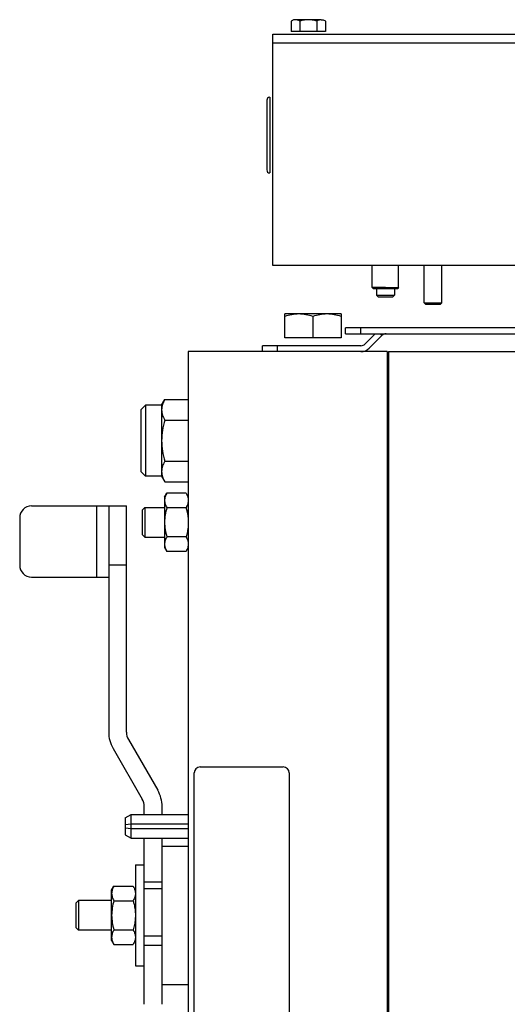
# Model space of a CAD drawing. Extents: x -3157 to 1181, y 8 to 2342.
# Tile 61 of 75: x 103 to 267, y 1151 to 1483. Entities that reach past the tile are written whole.
import ezdxf

# ---------------------------------------------------------------- set-up
doc = ezdxf.new("R2010")
doc.units = 0
doc.header["$LTSCALE"] = 65.395
doc.layers.get('0').update_dxf_attribs({"linetype": 'CONTINUOUS'})

msp = doc.modelspace()

# ---------------------------------------------------------------- linework, layer by layer
at = {"color": 6, "linetype": 'CONTINUOUS'}
for p, q in [((195.17, 1482.6), (194.4, 1482.15)), ((194.4, 1482.15), (194.4, 1478.6)), ((204.5, 1482.6), (195.17, 1482.6)), ((197.29, 1482.15), (197.29, 1478.6)), ((203.06, 1482.15), (203.06, 1478.6)), ((205.95, 1482.15), (205.95, 1478.6)), ((188.17, 1399.7), (188.17, 1477.7)), ((188.17, 1477.7), (388.17, 1477.7)), ((186.17, 1455.45), (186.17, 1431.95)), ((388.17, 1399.7), (188.17, 1399.7)), ((221.72, 1392.3), (221.72, 1399.7)), ((230.62, 1392.3), (230.62, 1399.7)), ((239.17, 1387.2), (239.17, 1399.7)), ((245.17, 1387.2), (245.17, 1399.7)), ((221.72, 1392.3), (222.02, 1392)), ((226.17, 1392.3), (221.72, 1392.3)), ((222.02, 1392), (230.32, 1392)), ((223.17, 1392), (223.17, 1389.7)), ((226.17, 1392.3), (230.62, 1392.3)), ((229.17, 1392), (229.17, 1389.7)), ((230.62, 1392.3), (230.32, 1392)), ((223.67, 1389.2), (223.17, 1389.7)), ((223.17, 1389.7), (229.17, 1389.7)), ((223.67, 1389.2), (228.67, 1389.2)), ((228.67, 1389.2), (229.17, 1389.7)), ((239.17, 1387.2), (239.67, 1386.7)), ((239.17, 1387.2), (245.17, 1387.2)), ((239.67, 1386.7), (244.67, 1386.7)), ((245.17, 1387.2), (244.67, 1386.7)), ((192.22, 1375.4), (192.22, 1383.4)), ((211.22, 1383.4), (192.22, 1383.4)), ((201.72, 1382.55), (201.72, 1375.4)), ((211.22, 1383.4), (211.22, 1375.4)), ((212.73, 1376.71), (212.73, 1378.71)), ((295.73, 1378.71), (212.73, 1378.71)), ((212.73, 1376.71), (295.73, 1376.71)), ((222.73, 1376.71), (219.31, 1373.28)), ((220.72, 1371.87), (224.98, 1376.12)), ((184.72, 1370.7), (184.72, 1372.7)), ((217.89, 1372.7), (184.72, 1372.7)), ((159.72, 1370.7), (159.72, 990.7)), ((226.72, 1370.7), (159.72, 1370.7)), ((226.72, 1370.7), (226.72, 990.7)), ((227.17, 1370.7), (227.17, 990.7)), ((227.17, 1370.7), (270.67, 1370.7)), ((150.72, 1352.7), (151.79, 1354.55)), ((151.79, 1354.55), (159.72, 1354.55)), ((143.72, 1351.1), (145.32, 1352.7)), ((143.72, 1351.1), (143.72, 1330.3)), ((145.32, 1352.7), (145.32, 1328.7)), ((150.72, 1352.7), (145.32, 1352.7)), ((150.72, 1352.7), (150.72, 1328.7)), ((151.79, 1347.63), (159.72, 1347.63)), ((151.79, 1333.77), (159.72, 1333.77)), ((143.72, 1330.3), (145.32, 1328.7)), ((150.72, 1328.7), (145.32, 1328.7)), ((150.72, 1328.7), (151.79, 1326.84)), ((151.79, 1326.84), (159.72, 1326.84)), ((151.72, 1321.7), (152.48, 1323.01)), ((151.72, 1321.7), (151.72, 1304.7)), ((158.96, 1323.01), (152.48, 1323.01)), ((106.88, 1318.7), (138.88, 1318.7)), ((132.88, 1318.7), (132.88, 1242.43)), ((138.88, 1242.43), (138.88, 1318.7)), ((144.17, 1317.3), (145.07, 1318.2)), ((145.07, 1318.2), (145.07, 1308.2)), ((145.07, 1318.2), (151.72, 1318.2)), ((158.96, 1318.1), (152.48, 1318.1)), ((102.88, 1314.7), (102.88, 1298.7)), ((144.17, 1317.3), (144.17, 1309.1)), ((144.17, 1309.1), (145.07, 1308.2)), ((145.07, 1308.2), (151.72, 1308.2)), ((158.96, 1308.29), (152.48, 1308.29)), ((151.72, 1304.7), (152.48, 1303.38)), ((158.96, 1303.38), (152.48, 1303.38)), ((106.88, 1294.7), (132.88, 1294.7)), ((139.55, 1239.93), (149.41, 1222.86)), ((134.36, 1236.93), (144.21, 1219.86)), ((144.88, 1214.7), (144.88, 1217.36)), ((150.88, 1214.7), (150.88, 1217.36)), ((138.42, 1213.54), (140.42, 1214.7)), ((138.42, 1213.54), (138.42, 1211.25)), ((140.42, 1206.7), (140.42, 1214.7)), ((140.42, 1214.7), (159.72, 1214.7)), ((138.42, 1210.2), (138.42, 1207.85)), ((138.42, 1207.85), (140.42, 1206.7)), ((140.42, 1206.7), (159.72, 1206.7)), ((144.88, 1150.7), (144.88, 1206.7)), ((150.88, 1150.7), (150.88, 1206.7)), ((150.88, 1204.01), (159.72, 1204.01)), ((227.17, 1198.2), (226.72, 1198.2)), ((141.88, 1197.7), (141.88, 1163.7)), ((141.88, 1197.7), (144.88, 1197.7)), ((133.88, 1189.2), (134.64, 1190.51)), ((133.88, 1172.2), (133.88, 1189.2)), ((134.64, 1190.51), (141.12, 1190.51)), ((121.77, 1184.8), (122.67, 1185.7)), ((122.67, 1185.7), (122.67, 1175.7)), ((133.88, 1185.7), (122.67, 1185.7)), ((134.64, 1185.6), (141.12, 1185.6)), ((121.77, 1184.8), (121.77, 1176.6)), ((121.77, 1176.6), (122.67, 1175.7)), ((133.88, 1175.7), (122.67, 1175.7)), ((134.64, 1175.79), (141.12, 1175.79)), ((133.88, 1172.2), (134.64, 1170.88)), ((134.64, 1170.88), (141.12, 1170.88)), ((141.88, 1163.7), (144.88, 1163.7)), ((227.17, 1163.2), (226.72, 1163.2)), ((150.88, 1157.39), (159.72, 1157.39))]:
    msp.add_line(p, q, dxfattribs=at)
at = {"color": 2, "linetype": 'CONTINUOUS'}
for p, q in [((205.95, 1478.6), (194.4, 1478.6)), ((187.17, 1456.45), (187.17, 1430.95)), ((211.22, 1375.4), (192.22, 1375.4)), ((224.39, 1376.71), (224.98, 1376.12)), ((161.72, 1132.7), (161.72, 1228.7)), ((163.72, 1230.7), (191.72, 1230.7)), ((193.72, 1228.7), (193.72, 1132.7)), ((140.42, 1211.39), (138.42, 1211.19)), ((138.42, 1211.25), (138.42, 1210.2)), ((138.42, 1210.2), (140.42, 1210)), ((159.72, 1211.39), (140.42, 1211.39)), ((140.42, 1210), (159.72, 1210))]:
    msp.add_line(p, q, dxfattribs=at)
at = {"color": 9, "linetype": 'CONTINUOUS'}
for p, q in [((388.17, 1474.7), (188.17, 1474.7)), ((217.73, 1378.71), (217.73, 1376.71)), ((189.72, 1372.7), (189.72, 1370.7)), ((128.88, 1294.7), (128.88, 1318.7)), ((138.88, 1298.7), (132.88, 1298.7)), ((144.88, 1192), (150.88, 1192)), ((144.88, 1189.74), (150.88, 1189.74)), ((144.88, 1173.73), (150.88, 1173.73)), ((144.88, 1170.65), (150.88, 1170.65))]:
    msp.add_line(p, q, dxfattribs=at)
at = {"color": 6, "linetype": 'CONTINUOUS'}
for centre, radius, start, end in [((187.17, 1455.45), 1, 90, 180), ((187.17, 1431.95), 1, 180, 270), ((106.88, 1314.7), 4, 90, 180), ((106.88, 1298.7), 4, 180, 270), ((143.88, 1242.43), 11, 180, 210), ((139.88, 1217.36), 11, 0, 30), ((139.88, 1217.36), 5, 0, 30)]:
    msp.add_arc(centre, radius, start, end, dxfattribs=at)
at = {"color": 2, "linetype": 'CONTINUOUS'}
for centre, radius, start, end in [((226.39, 1374.71), 2, 90, 135), ((217.89, 1374.7), 2, 270.0019, 314.9981), ((217.89, 1374.7), 4, 270.0001, 314.9999), ((143.88, 1242.43), 5, 180.0006, 209.9994), ((163.72, 1228.7), 2, 90.0002, 179.9998), ((191.72, 1228.7), 2, 0.0002, 89.9998)]:
    msp.add_arc(centre, radius, start, end, dxfattribs=at)
at = {"color": 6, "linetype": 'CONTINUOUS'}
for points, knots in [([(194.99, 1482.43), (194.94, 1482.41), (194.74, 1482.33), (194.54, 1482.23), (194.4, 1482.15)], [0, 0, 0, 0, 0.244836, 1, 1, 1, 1]), ([(195.84, 1482.6), (195.77, 1482.6), (195.48, 1482.58), (195.19, 1482.51), (194.99, 1482.43)], [0, 0, 0, 0, 0.246415, 1, 1, 1, 1]), ([(197.29, 1482.15), (197.06, 1482.28), (196.6, 1482.51), (196.09, 1482.6), (195.84, 1482.6)], [0, 0, 0, 0, 0.514931, 1, 1, 1, 1]), ([(200.17, 1482.6), (199.68, 1482.6), (198.71, 1482.51), (197.76, 1482.29), (197.29, 1482.15)], [0, 0, 0, 0, 0.499896, 1, 1, 1, 1]), ([(203.06, 1482.15), (202.59, 1482.29), (201.64, 1482.51), (200.66, 1482.6), (200.17, 1482.6)], [0, 0, 0, 0, 0.500104, 1, 1, 1, 1]), ([(204.5, 1482.6), (204.26, 1482.6), (203.75, 1482.51), (203.29, 1482.28), (203.06, 1482.15)], [0, 0, 0, 0, 0.485069, 1, 1, 1, 1]), ([(196.97, 1383.4), (196.17, 1383.4), (194.55, 1383.23), (192.99, 1382.8), (192.22, 1382.55)], [0, 0, 0, 0, 0.498124, 1, 1, 1, 1]), ([(201.72, 1382.55), (200.95, 1382.8), (199.39, 1383.23), (197.78, 1383.4), (196.97, 1383.4)], [0, 0, 0, 0, 0.501876, 1, 1, 1, 1]), ([(206.47, 1383.4), (205.67, 1383.4), (204.05, 1383.23), (202.49, 1382.8), (201.72, 1382.55)], [0, 0, 0, 0, 0.498124, 1, 1, 1, 1]), ([(211.22, 1382.55), (210.45, 1382.8), (208.89, 1383.23), (207.28, 1383.4), (206.47, 1383.4)], [0, 0, 0, 0, 0.501876, 1, 1, 1, 1]), ([(151.79, 1354.55), (151.48, 1354.01), (151.07, 1353.17), (150.77, 1351.98), (150.72, 1351.38), (150.72, 1351.09)], [0, 0, 0, 0, 0.514158, 0.759431, 1, 1, 1, 1]), ([(150.72, 1351.09), (150.72, 1350.8), (150.77, 1350.2), (151.07, 1349.01), (151.48, 1348.17), (151.79, 1347.63)], [0, 0, 0, 0, 0.240569, 0.485842, 1, 1, 1, 1]), ([(151.79, 1347.63), (151.47, 1346.5), (150.93, 1344.21), (150.72, 1341.87), (150.72, 1340.7)], [0, 0, 0, 0, 0.50011, 1, 1, 1, 1]), ([(150.72, 1340.7), (150.72, 1339.53), (150.93, 1337.18), (151.47, 1334.89), (151.79, 1333.77)], [0, 0, 0, 0, 0.49989, 1, 1, 1, 1]), ([(151.79, 1333.77), (151.48, 1333.23), (151.07, 1332.38), (150.77, 1331.19), (150.72, 1330.6), (150.72, 1330.3)], [0, 0, 0, 0, 0.514158, 0.759431, 1, 1, 1, 1]), ([(150.72, 1330.3), (150.72, 1330.01), (150.77, 1329.42), (151.07, 1328.23), (151.48, 1327.38), (151.79, 1326.84)], [0, 0, 0, 0, 0.240569, 0.485842, 1, 1, 1, 1]), ([(152.48, 1323.01), (152.26, 1322.63), (151.88, 1321.84), (151.72, 1320.98), (151.72, 1320.56)], [0, 0, 0, 0, 0.51492, 1, 1, 1, 1]), ([(151.72, 1320.56), (151.72, 1320.14), (151.88, 1319.27), (152.26, 1318.49), (152.48, 1318.1)], [0, 0, 0, 0, 0.485082, 1, 1, 1, 1]), ([(152.48, 1318.1), (152.25, 1317.31), (151.87, 1315.69), (151.72, 1314.03), (151.72, 1313.2)], [0, 0, 0, 0, 0.500104, 1, 1, 1, 1]), ([(151.72, 1313.2), (151.72, 1312.37), (151.87, 1310.71), (152.25, 1309.09), (152.48, 1308.29)], [0, 0, 0, 0, 0.499896, 1, 1, 1, 1]), ([(152.48, 1308.29), (152.26, 1307.9), (151.88, 1307.12), (151.72, 1306.26), (151.72, 1305.84)], [0, 0, 0, 0, 0.514918, 1, 1, 1, 1]), ([(151.72, 1305.84), (151.72, 1305.74), (151.74, 1305.32), (151.83, 1304.92), (151.92, 1304.62)], [0, 0, 0, 0, 0.247425, 1, 1, 1, 1]), ([(151.92, 1304.62), (151.95, 1304.52), (152.11, 1304.09), (152.31, 1303.68), (152.48, 1303.38)], [0, 0, 0, 0, 0.243692, 1, 1, 1, 1]), ([(134.64, 1190.51), (134.42, 1190.13), (134.04, 1189.34), (133.88, 1188.48), (133.88, 1188.06)], [0, 0, 0, 0, 0.514923, 1, 1, 1, 1]), ([(133.88, 1188.06), (133.88, 1187.64), (134.04, 1186.77), (134.42, 1185.99), (134.64, 1185.6)], [0, 0, 0, 0, 0.48508, 1, 1, 1, 1]), ([(134.64, 1185.6), (134.41, 1184.81), (134.03, 1183.19), (133.88, 1181.53), (133.88, 1180.7)], [0, 0, 0, 0, 0.500105, 1, 1, 1, 1]), ([(133.88, 1180.7), (133.88, 1179.87), (134.03, 1178.21), (134.41, 1176.59), (134.64, 1175.79)], [0, 0, 0, 0, 0.499895, 1, 1, 1, 1]), ([(134.64, 1175.79), (134.42, 1175.4), (134.04, 1174.62), (133.88, 1173.76), (133.88, 1173.34)], [0, 0, 0, 0, 0.51492, 1, 1, 1, 1]), ([(133.88, 1173.34), (133.88, 1173.24), (133.9, 1172.82), (133.99, 1172.42), (134.08, 1172.12)], [0, 0, 0, 0, 0.247427, 1, 1, 1, 1]), ([(134.08, 1172.12), (134.11, 1172.02), (134.26, 1171.59), (134.47, 1171.18), (134.64, 1170.88)], [0, 0, 0, 0, 0.243687, 1, 1, 1, 1])]:
    msp.add_open_spline(points, degree=3, knots=knots, dxfattribs=at)
at = {"color": 2, "linetype": 'CONTINUOUS'}
for points, knots in [([(204.5, 1482.6), (204.63, 1482.6), (205.13, 1482.55), (205.61, 1482.34), (205.95, 1482.15)], [0, 0, 0, 0, 0.241246, 1, 1, 1, 1]), ([(158.96, 1323.01), (159.08, 1322.82), (159.33, 1322.33), (159.58, 1321.66), (159.7, 1321.03), (159.73, 1320.71), (159.72, 1320.56)], [0, 0, 0, 0, 0.261661, 0.637596, 0.819859, 1, 1, 1, 1]), ([(159.72, 1320.56), (159.73, 1320.35), (159.68, 1319.93), (159.48, 1319.09), (159.18, 1318.49), (158.96, 1318.1)], [0, 0, 0, 0, 0.240595, 0.485821, 1, 1, 1, 1]), ([(158.96, 1318.1), (159.08, 1317.71), (159.34, 1316.7), (159.58, 1315.37), (159.7, 1314.13), (159.73, 1313.51), (159.72, 1313.2)], [0, 0, 0, 0, 0.250025, 0.62494, 0.812484, 1, 1, 1, 1]), ([(159.72, 1313.2), (159.73, 1312.78), (159.67, 1311.74), (159.44, 1310.1), (159.13, 1308.89), (158.96, 1308.29)], [0, 0, 0, 0, 0.250032, 0.624978, 1, 1, 1, 1]), ([(158.96, 1308.29), (159.08, 1308.09), (159.33, 1307.61), (159.58, 1306.94), (159.7, 1306.31), (159.73, 1305.99), (159.72, 1305.84)], [0, 0, 0, 0, 0.261659, 0.637596, 0.81986, 1, 1, 1, 1]), ([(159.72, 1305.84), (159.73, 1305.63), (159.68, 1305.21), (159.48, 1304.37), (159.18, 1303.77), (158.96, 1303.38)], [0, 0, 0, 0, 0.240596, 0.485821, 1, 1, 1, 1]), ([(141.12, 1190.51), (141.24, 1190.32), (141.49, 1189.83), (141.74, 1189.16), (141.86, 1188.53), (141.89, 1188.21), (141.88, 1188.06)], [0, 0, 0, 0, 0.261662, 0.637597, 0.819863, 1, 1, 1, 1]), ([(141.88, 1188.06), (141.89, 1187.85), (141.84, 1187.43), (141.64, 1186.59), (141.34, 1185.99), (141.12, 1185.6)], [0, 0, 0, 0, 0.240591, 0.485829, 1, 1, 1, 1]), ([(141.12, 1185.6), (141.24, 1185.21), (141.5, 1184.2), (141.74, 1182.87), (141.86, 1181.63), (141.89, 1181.01), (141.88, 1180.7)], [0, 0, 0, 0, 0.250025, 0.624941, 0.812484, 1, 1, 1, 1]), ([(141.88, 1180.7), (141.89, 1180.28), (141.83, 1179.24), (141.6, 1177.6), (141.29, 1176.39), (141.12, 1175.79)], [0, 0, 0, 0, 0.250032, 0.624979, 1, 1, 1, 1]), ([(141.12, 1175.79), (141.24, 1175.59), (141.49, 1175.11), (141.74, 1174.43), (141.86, 1173.81), (141.89, 1173.49), (141.88, 1173.34)], [0, 0, 0, 0, 0.261661, 0.637597, 0.819863, 1, 1, 1, 1]), ([(141.88, 1173.34), (141.89, 1173.13), (141.84, 1172.71), (141.64, 1171.87), (141.34, 1171.27), (141.12, 1170.88)], [0, 0, 0, 0, 0.240591, 0.485828, 1, 1, 1, 1])]:
    msp.add_open_spline(points, degree=3, knots=knots, dxfattribs=at)

doc.saveas('drawing.dxf')
